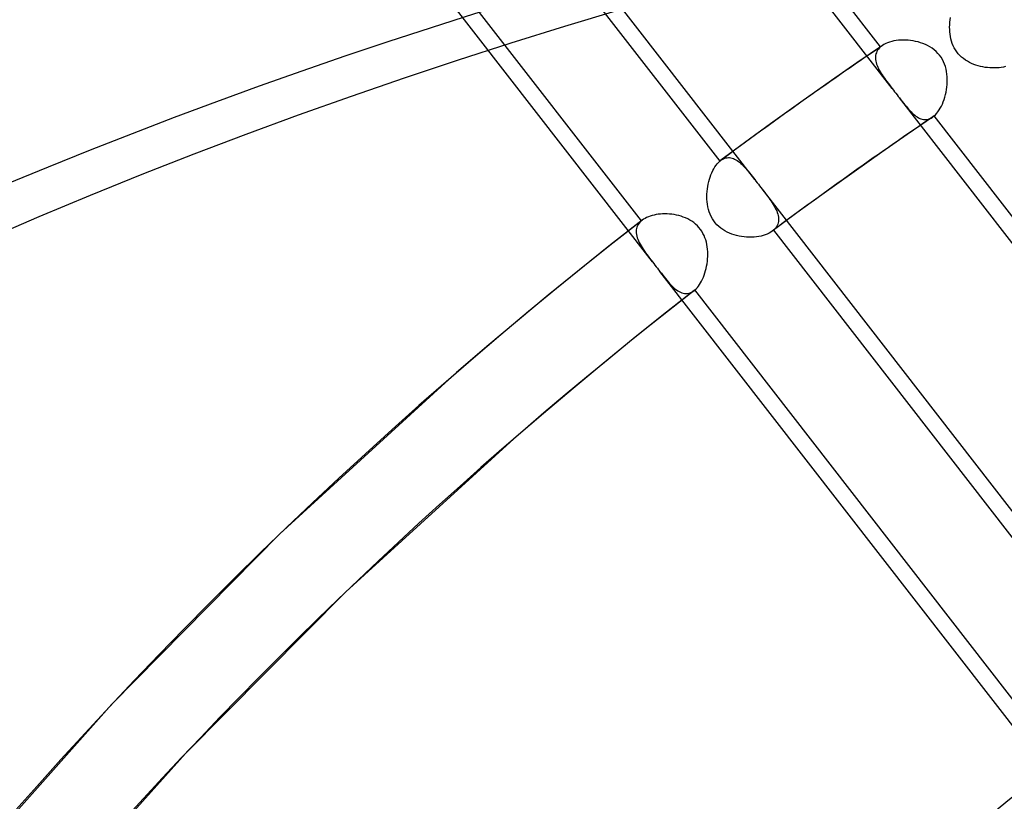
# Model space of a CAD drawing. Header units: millimetres. Extents: x -192 to 186, y -241 to 236.
# Tile 27 of 89: x -83 to -65, y 122 to 136. Entities that reach past the tile are written whole.
import ezdxf

# ---------------------------------------------------------------- set-up
doc = ezdxf.new("R2010")
doc.units = ezdxf.units.MM
doc.layers.add('MAIN-1', color=7, linetype='Continuous')
doc.layers.add('MAIN-2', color=7, linetype='Continuous')

msp = doc.modelspace()

# ---------------------------------------------------------------- linework, layer by layer
at = {"layer": 'MAIN-1'}
for centre, major_axis, start_param, end_param in [((-0.5, -0.433), (108.018, -124.728), 0.713724, 3.400514), ((-3.25, -2.815), (-104.417, 120.571), -0.857072, 0)]:
    msp.add_ellipse(centre, major_axis=major_axis, ratio=0.75, start_param=start_param, end_param=end_param, dxfattribs=at)
at = {"layer": 'MAIN-2'}
for p, q in [((-66.891, 134.752), (-74.197, 144.167)), ((-67.102, 135.508), (-73.703, 144.014)), ((-69.38, 133.103), (-76.821, 142.691)), ((-76.615, 141.943), (-70.014, 133.436)), ((-71.232, 131.611), (-78.564, 141.06)), ((-71.435, 132.355), (-78.038, 140.865)), ((-65.851, 135.866), (-65.849, 135.909)), ((-65.849, 135.909), (-65.846, 135.952)), ((-65.846, 135.952), (-65.84, 135.995)), ((-65.84, 135.995), (-65.834, 136.037)), ((-65.85, 135.822), (-65.851, 135.866)), ((-65.848, 135.779), (-65.85, 135.822)), ((-65.844, 135.736), (-65.848, 135.779)), ((-65.837, 135.693), (-65.844, 135.736)), ((-67.04, 135.551), (-67.069, 135.533)), ((-67.008, 135.567), (-67.04, 135.551)), ((-66.975, 135.582), (-67.008, 135.567)), ((-66.939, 135.594), (-66.975, 135.582)), ((-66.901, 135.605), (-66.939, 135.594)), ((-66.862, 135.614), (-66.901, 135.605)), ((-66.821, 135.621), (-66.862, 135.614)), ((-66.779, 135.626), (-66.821, 135.621)), ((-66.736, 135.629), (-66.779, 135.626)), ((-66.693, 135.63), (-66.736, 135.629)), ((-66.648, 135.63), (-66.693, 135.63)), ((-66.603, 135.627), (-66.648, 135.63)), ((-66.558, 135.623), (-66.603, 135.627)), ((-66.513, 135.616), (-66.558, 135.623)), ((-66.467, 135.607), (-66.513, 135.616)), ((-66.422, 135.596), (-66.467, 135.607)), ((-66.378, 135.583), (-66.422, 135.596)), ((-66.334, 135.568), (-66.378, 135.583)), ((-66.291, 135.55), (-66.334, 135.568)), ((-66.249, 135.53), (-66.291, 135.55)), ((-65.828, 135.65), (-65.837, 135.693)), ((-65.817, 135.608), (-65.828, 135.65)), ((-65.803, 135.567), (-65.817, 135.608)), ((-65.787, 135.527), (-65.803, 135.567)), ((-67.069, 135.533), (-67.531, 135.217)), ((-67.186, 135.379), (-67.191, 135.354)), ((-67.178, 135.402), (-67.186, 135.379)), ((-67.168, 135.425), (-67.178, 135.402)), ((-67.155, 135.447), (-67.168, 135.425)), ((-67.14, 135.468), (-67.155, 135.447)), ((-67.122, 135.488), (-67.14, 135.468)), ((-67.102, 135.508), (-67.122, 135.488)), ((-67.097, 135.512), (-67.102, 135.508)), ((-67.092, 135.516), (-67.097, 135.512)), ((-67.086, 135.521), (-67.092, 135.516)), ((-67.08, 135.525), (-67.086, 135.521)), ((-67.075, 135.529), (-67.08, 135.525)), ((-67.069, 135.533), (-67.075, 135.529)), ((-66.208, 135.507), (-66.249, 135.53)), ((-66.169, 135.482), (-66.208, 135.507)), ((-66.132, 135.454), (-66.169, 135.482)), ((-66.097, 135.424), (-66.132, 135.454)), ((-66.064, 135.39), (-66.097, 135.424)), ((-66.034, 135.355), (-66.064, 135.39)), ((-65.767, 135.488), (-65.787, 135.527)), ((-65.746, 135.451), (-65.767, 135.488)), ((-65.721, 135.416), (-65.746, 135.451)), ((-65.695, 135.382), (-65.721, 135.416)), ((-65.666, 135.351), (-65.695, 135.382)), ((-67.531, 135.217), (-67.99, 134.898)), ((-67.191, 135.354), (-67.194, 135.329)), ((-67.194, 135.329), (-67.194, 135.304)), ((-67.194, 135.304), (-67.193, 135.278)), ((-67.193, 135.278), (-67.189, 135.251)), ((-67.189, 135.251), (-67.183, 135.224)), ((-67.183, 135.224), (-67.175, 135.197)), ((-67.175, 135.197), (-67.165, 135.169)), ((-66.007, 135.318), (-66.034, 135.355)), ((-65.983, 135.279), (-66.007, 135.318)), ((-65.962, 135.237), (-65.983, 135.279)), ((-65.943, 135.194), (-65.962, 135.237)), ((-65.928, 135.15), (-65.943, 135.194)), ((-65.635, 135.321), (-65.666, 135.351)), ((-65.601, 135.294), (-65.635, 135.321)), ((-65.566, 135.269), (-65.601, 135.294)), ((-65.53, 135.246), (-65.566, 135.269)), ((-65.492, 135.225), (-65.53, 135.246)), ((-65.453, 135.207), (-65.492, 135.225)), ((-65.414, 135.19), (-65.453, 135.207)), ((-65.374, 135.176), (-65.414, 135.19)), ((-67.165, 135.169), (-67.153, 135.141)), ((-67.153, 135.141), (-67.14, 135.113)), ((-67.14, 135.113), (-67.125, 135.084)), ((-67.125, 135.084), (-67.108, 135.056)), ((-67.108, 135.056), (-67.091, 135.027)), ((-67.091, 135.027), (-67.072, 134.998)), ((-65.916, 135.105), (-65.928, 135.15)), ((-65.907, 135.059), (-65.916, 135.105)), ((-65.9, 135.013), (-65.907, 135.059)), ((-65.896, 134.967), (-65.9, 135.013)), ((-65.333, 135.163), (-65.374, 135.176)), ((-65.291, 135.152), (-65.333, 135.163)), ((-65.249, 135.143), (-65.291, 135.152)), ((-65.207, 135.136), (-65.249, 135.143)), ((-65.165, 135.131), (-65.207, 135.136)), ((-65.122, 135.127), (-65.165, 135.131)), ((-65.079, 135.125), (-65.122, 135.127)), ((-65.037, 135.125), (-65.079, 135.125)), ((-64.996, 135.126), (-65.037, 135.125)), ((-64.955, 135.13), (-64.996, 135.126)), ((-64.915, 135.135), (-64.955, 135.13)), ((-64.877, 135.141), (-64.915, 135.135)), ((-64.84, 135.15), (-64.877, 135.141)), ((-67.99, 134.898), (-68.544, 134.507)), ((-67.072, 134.998), (-67.053, 134.969)), ((-67.053, 134.969), (-67.032, 134.939)), ((-67.032, 134.939), (-67.011, 134.909)), ((-67.011, 134.909), (-66.988, 134.879)), ((-66.988, 134.879), (-66.965, 134.848)), ((-66.965, 134.848), (-66.941, 134.817)), ((-65.894, 134.921), (-65.896, 134.967)), ((-65.896, 134.827), (-65.894, 134.874)), ((-65.894, 134.874), (-65.894, 134.921)), ((-66.941, 134.817), (-66.916, 134.785)), ((-66.916, 134.785), (-66.891, 134.753)), ((-66.891, 134.753), (-66.869, 134.724)), ((-66.869, 134.724), (-66.847, 134.695)), ((-66.847, 134.695), (-66.825, 134.667)), ((-66.825, 134.667), (-66.803, 134.638)), ((-65.926, 134.642), (-65.916, 134.687)), ((-65.916, 134.687), (-65.907, 134.733)), ((-65.907, 134.733), (-65.901, 134.78)), ((-65.901, 134.78), (-65.896, 134.827)), ((-68.544, 134.507), (-69.095, 134.112)), ((-66.803, 134.638), (-66.781, 134.61)), ((-66.781, 134.61), (-66.759, 134.582)), ((-66.759, 134.582), (-66.734, 134.55)), ((-59.319, 124.994), (-66.759, 134.582)), ((-66.734, 134.55), (-66.71, 134.519)), ((-66.71, 134.519), (-66.686, 134.489)), ((-66.686, 134.489), (-66.663, 134.46)), ((-65.983, 134.472), (-65.967, 134.512)), ((-65.967, 134.512), (-65.952, 134.554)), ((-65.952, 134.554), (-65.938, 134.597)), ((-65.938, 134.597), (-65.926, 134.642)), ((-66.663, 134.46), (-66.64, 134.432)), ((-66.64, 134.432), (-66.617, 134.405)), ((-66.617, 134.405), (-66.595, 134.379)), ((-66.595, 134.379), (-66.573, 134.355)), ((-66.573, 134.355), (-66.55, 134.331)), ((-66.55, 134.331), (-66.528, 134.309)), ((-66.528, 134.309), (-66.506, 134.289)), ((-66.108, 134.279), (-66.084, 134.305)), ((-66.084, 134.305), (-66.062, 134.333)), ((-66.062, 134.333), (-66.041, 134.364)), ((-66.041, 134.364), (-66.02, 134.398)), ((-66.02, 134.398), (-66.001, 134.434)), ((-66.001, 134.434), (-65.983, 134.472)), ((-66.163, 134.233), (-66.623, 133.917)), ((-66.506, 134.289), (-66.483, 134.27)), ((-66.483, 134.27), (-66.461, 134.252)), ((-66.461, 134.252), (-66.438, 134.237)), ((-66.438, 134.237), (-66.416, 134.223)), ((-66.416, 134.223), (-66.393, 134.212)), ((-66.393, 134.212), (-66.37, 134.203)), ((-66.37, 134.203), (-66.347, 134.196)), ((-66.347, 134.196), (-66.324, 134.192)), ((-66.324, 134.192), (-66.301, 134.19)), ((-66.301, 134.19), (-66.278, 134.19)), ((-66.278, 134.19), (-66.255, 134.193)), ((-66.255, 134.193), (-66.231, 134.199)), ((-66.231, 134.199), (-66.209, 134.207)), ((-66.209, 134.207), (-66.186, 134.218)), ((-66.186, 134.218), (-66.163, 134.232)), ((-66.163, 134.232), (-66.158, 134.236)), ((-66.158, 134.236), (-66.153, 134.24)), ((-66.153, 134.24), (-66.147, 134.244)), ((-66.147, 134.244), (-66.142, 134.248)), ((-66.142, 134.248), (-66.137, 134.252)), ((-66.137, 134.252), (-66.132, 134.257)), ((-66.132, 134.257), (-66.108, 134.279)), ((-59.53, 125.75), (-66.132, 134.257)), ((-69.095, 134.112), (-69.546, 133.784)), ((-69.546, 133.784), (-69.995, 133.452)), ((-66.623, 133.917), (-67.082, 133.599)), ((-67.082, 133.599), (-67.625, 133.216)), ((-70.06, 133.39), (-70.037, 133.414)), ((-70.037, 133.414), (-70.014, 133.436)), ((-70.014, 133.436), (-70.011, 133.439)), ((-70.011, 133.439), (-70.007, 133.442)), ((-70.007, 133.442), (-70.004, 133.445)), ((-70.004, 133.445), (-70.001, 133.447)), ((-70.001, 133.447), (-69.997, 133.45)), ((-69.997, 133.45), (-69.994, 133.452)), ((-69.994, 133.452), (-69.972, 133.467)), ((-69.972, 133.467), (-69.95, 133.479)), ((-69.95, 133.479), (-69.927, 133.489)), ((-69.927, 133.489), (-69.905, 133.496)), ((-69.905, 133.496), (-69.882, 133.5)), ((-69.882, 133.5), (-69.859, 133.502)), ((-69.859, 133.502), (-69.836, 133.502)), ((-69.836, 133.502), (-69.813, 133.499)), ((-69.813, 133.499), (-69.79, 133.493)), ((-69.79, 133.493), (-69.767, 133.485)), ((-69.767, 133.485), (-69.745, 133.475)), ((-69.745, 133.475), (-69.722, 133.463)), ((-69.722, 133.463), (-69.699, 133.449)), ((-69.699, 133.449), (-69.677, 133.433)), ((-69.677, 133.433), (-69.655, 133.416)), ((-69.655, 133.416), (-69.633, 133.396)), ((-70.174, 133.19), (-70.158, 133.228)), ((-70.158, 133.228), (-70.14, 133.265)), ((-70.14, 133.265), (-70.122, 133.299)), ((-70.122, 133.299), (-70.102, 133.332)), ((-70.102, 133.332), (-70.081, 133.362)), ((-70.081, 133.362), (-70.06, 133.39)), ((-69.633, 133.396), (-69.611, 133.376)), ((-69.611, 133.376), (-69.588, 133.354)), ((-69.588, 133.354), (-69.566, 133.33)), ((-69.566, 133.33), (-69.544, 133.306)), ((-69.544, 133.306), (-69.522, 133.28)), ((-69.522, 133.28), (-69.499, 133.253)), ((-69.499, 133.253), (-69.476, 133.225)), ((-69.476, 133.225), (-69.453, 133.196)), ((-70.223, 133.022), (-70.213, 133.066)), ((-70.213, 133.066), (-70.202, 133.108)), ((-70.202, 133.108), (-70.188, 133.15)), ((-70.188, 133.15), (-70.174, 133.19)), ((-69.453, 133.196), (-69.429, 133.166)), ((-69.429, 133.166), (-69.405, 133.135)), ((-69.405, 133.135), (-69.381, 133.103)), ((-69.381, 133.103), (-69.359, 133.075)), ((-69.359, 133.075), (-69.337, 133.047)), ((-69.337, 133.047), (-69.315, 133.018)), ((-67.625, 133.216), (-68.165, 132.828)), ((-70.247, 132.841), (-70.244, 132.887)), ((-70.244, 132.887), (-70.239, 132.933)), ((-70.239, 132.933), (-70.232, 132.978)), ((-70.232, 132.978), (-70.223, 133.022)), ((-69.315, 133.018), (-69.293, 132.99)), ((-69.293, 132.99), (-69.27, 132.961)), ((-69.27, 132.961), (-69.248, 132.932)), ((-61.808, 123.345), (-69.248, 132.933)), ((-69.248, 132.932), (-69.223, 132.899)), ((-69.223, 132.899), (-69.198, 132.867)), ((-70.248, 132.795), (-70.247, 132.841)), ((-70.247, 132.748), (-70.248, 132.795)), ((-70.244, 132.702), (-70.247, 132.748)), ((-70.238, 132.655), (-70.244, 132.702)), ((-69.198, 132.867), (-69.173, 132.835)), ((-69.173, 132.835), (-69.15, 132.804)), ((-69.15, 132.804), (-69.127, 132.773)), ((-69.127, 132.773), (-69.105, 132.742)), ((-69.105, 132.742), (-69.084, 132.712)), ((-69.084, 132.712), (-69.064, 132.682)), ((-68.165, 132.828), (-68.616, 132.5)), ((-70.23, 132.61), (-70.238, 132.655)), ((-70.22, 132.564), (-70.23, 132.61)), ((-70.207, 132.52), (-70.22, 132.564)), ((-70.19, 132.477), (-70.207, 132.52)), ((-69.064, 132.682), (-69.045, 132.652)), ((-69.045, 132.652), (-69.028, 132.622)), ((-69.028, 132.622), (-69.012, 132.593)), ((-69.012, 132.593), (-68.997, 132.564)), ((-68.997, 132.564), (-68.984, 132.535)), ((-68.984, 132.535), (-68.973, 132.507)), ((-71.42, 132.367), (-71.991, 131.919)), ((-71.456, 132.335), (-71.475, 132.313)), ((-71.435, 132.355), (-71.456, 132.335)), ((-71.432, 132.357), (-71.435, 132.355)), ((-71.43, 132.359), (-71.432, 132.357)), ((-71.428, 132.361), (-71.43, 132.359)), ((-71.425, 132.363), (-71.428, 132.361)), ((-71.423, 132.365), (-71.425, 132.363)), ((-71.42, 132.367), (-71.423, 132.365)), ((-71.395, 132.385), (-71.42, 132.367)), ((-71.368, 132.401), (-71.395, 132.385)), ((-71.339, 132.416), (-71.368, 132.401)), ((-71.308, 132.43), (-71.339, 132.416)), ((-71.275, 132.442), (-71.308, 132.43)), ((-71.24, 132.452), (-71.275, 132.442)), ((-71.204, 132.461), (-71.24, 132.452)), ((-71.167, 132.469), (-71.204, 132.461)), ((-71.129, 132.475), (-71.167, 132.469)), ((-71.089, 132.479), (-71.129, 132.475)), ((-71.049, 132.481), (-71.089, 132.479)), ((-71.008, 132.482), (-71.049, 132.481)), ((-70.967, 132.481), (-71.008, 132.482)), ((-70.925, 132.479), (-70.967, 132.481)), ((-70.883, 132.475), (-70.925, 132.479)), ((-70.841, 132.469), (-70.883, 132.475)), ((-70.799, 132.461), (-70.841, 132.469)), ((-70.757, 132.451), (-70.799, 132.461)), ((-70.716, 132.439), (-70.757, 132.451)), ((-70.675, 132.425), (-70.716, 132.439)), ((-70.635, 132.409), (-70.675, 132.425)), ((-70.596, 132.391), (-70.635, 132.409)), ((-70.558, 132.371), (-70.596, 132.391)), ((-70.521, 132.348), (-70.558, 132.371)), ((-70.486, 132.323), (-70.521, 132.348)), ((-70.171, 132.434), (-70.19, 132.477)), ((-70.149, 132.394), (-70.171, 132.434)), ((-70.124, 132.355), (-70.149, 132.394)), ((-70.097, 132.319), (-70.124, 132.355)), ((-68.616, 132.5), (-69.064, 132.169)), ((-68.973, 132.507), (-68.964, 132.478)), ((-68.964, 132.478), (-68.957, 132.451)), ((-68.953, 132.344), (-68.958, 132.319)), ((-68.957, 132.451), (-68.953, 132.423)), ((-68.953, 132.423), (-68.95, 132.396)), ((-68.95, 132.37), (-68.953, 132.344)), ((-68.95, 132.396), (-68.95, 132.37)), ((-71.526, 132.191), (-71.528, 132.164)), ((-71.528, 132.164), (-71.528, 132.137)), ((-71.522, 132.217), (-71.526, 132.191)), ((-71.514, 132.242), (-71.522, 132.217)), ((-71.504, 132.267), (-71.514, 132.242)), ((-71.491, 132.291), (-71.504, 132.267)), ((-71.475, 132.313), (-71.491, 132.291)), ((-70.453, 132.296), (-70.486, 132.323)), ((-70.421, 132.266), (-70.453, 132.296)), ((-70.392, 132.235), (-70.421, 132.266)), ((-70.365, 132.201), (-70.392, 132.235)), ((-70.341, 132.166), (-70.365, 132.201)), ((-70.319, 132.129), (-70.341, 132.166)), ((-70.066, 132.284), (-70.097, 132.319)), ((-70.033, 132.253), (-70.066, 132.284)), ((-69.998, 132.223), (-70.033, 132.253)), ((-69.96, 132.196), (-69.998, 132.223)), ((-69.921, 132.172), (-69.96, 132.196)), ((-69.881, 132.151), (-69.921, 132.172)), ((-69.064, 132.169), (-69.092, 132.15)), ((-69.06, 132.171), (-69.064, 132.169)), ((-69.057, 132.174), (-69.06, 132.171)), ((-69.053, 132.177), (-69.057, 132.174)), ((-69.05, 132.18), (-69.053, 132.177)), ((-69.047, 132.182), (-69.05, 132.18)), ((-69.043, 132.185), (-69.047, 132.182)), ((-69.022, 132.205), (-69.043, 132.185)), ((-69.043, 132.185), (-62.442, 123.679)), ((-69.004, 132.226), (-69.022, 132.205)), ((-68.989, 132.248), (-69.004, 132.226)), ((-68.976, 132.271), (-68.989, 132.248)), ((-68.965, 132.294), (-68.976, 132.271)), ((-68.958, 132.319), (-68.965, 132.294)), ((-71.528, 132.137), (-71.525, 132.109)), ((-71.525, 132.109), (-71.519, 132.08)), ((-71.519, 132.08), (-71.511, 132.051)), ((-71.511, 132.051), (-71.501, 132.022)), ((-71.501, 132.022), (-71.489, 131.992)), ((-71.489, 131.992), (-71.475, 131.962)), ((-70.3, 132.09), (-70.319, 132.129)), ((-70.283, 132.05), (-70.3, 132.09)), ((-70.269, 132.009), (-70.283, 132.05)), ((-70.257, 131.968), (-70.269, 132.009)), ((-69.839, 132.132), (-69.881, 132.151)), ((-69.797, 132.115), (-69.839, 132.132)), ((-69.753, 132.101), (-69.797, 132.115)), ((-69.709, 132.089), (-69.753, 132.101)), ((-69.665, 132.079), (-69.709, 132.089)), ((-69.619, 132.071), (-69.665, 132.079)), ((-69.574, 132.065), (-69.619, 132.071)), ((-69.528, 132.061), (-69.574, 132.065)), ((-69.483, 132.06), (-69.528, 132.061)), ((-69.438, 132.06), (-69.483, 132.06)), ((-69.393, 132.062), (-69.438, 132.06)), ((-69.35, 132.067), (-69.393, 132.062)), ((-69.308, 132.073), (-69.35, 132.067)), ((-69.267, 132.081), (-69.308, 132.073)), ((-69.228, 132.091), (-69.267, 132.081)), ((-69.19, 132.104), (-69.228, 132.091)), ((-69.155, 132.117), (-69.19, 132.104)), ((-69.122, 132.133), (-69.155, 132.117)), ((-69.092, 132.15), (-69.122, 132.133)), ((-71.991, 131.919), (-72.557, 131.466)), ((-71.475, 131.962), (-71.459, 131.932)), ((-71.459, 131.932), (-71.441, 131.902)), ((-71.441, 131.902), (-71.422, 131.871)), ((-71.422, 131.871), (-71.402, 131.84)), ((-71.402, 131.84), (-71.381, 131.809)), ((-71.381, 131.809), (-71.358, 131.778)), ((-70.248, 131.926), (-70.257, 131.968)), ((-70.241, 131.883), (-70.248, 131.926)), ((-70.236, 131.84), (-70.241, 131.883)), ((-70.233, 131.797), (-70.236, 131.84)), ((-71.358, 131.778), (-71.335, 131.745)), ((-71.335, 131.745), (-71.31, 131.713)), ((-71.31, 131.713), (-71.285, 131.679)), ((-71.285, 131.679), (-71.259, 131.646)), ((-71.259, 131.646), (-71.232, 131.611)), ((-70.244, 131.58), (-70.239, 131.623)), ((-70.239, 131.623), (-70.235, 131.667)), ((-70.235, 131.667), (-70.232, 131.71)), ((-70.232, 131.754), (-70.233, 131.797)), ((-70.232, 131.71), (-70.232, 131.754)), ((-72.557, 131.466), (-73.12, 131.008)), ((-71.232, 131.611), (-71.21, 131.583)), ((-71.21, 131.583), (-71.188, 131.554)), ((-71.188, 131.554), (-71.166, 131.525)), ((-71.166, 131.525), (-71.144, 131.497)), ((-71.144, 131.497), (-71.122, 131.468)), ((-71.122, 131.468), (-71.1, 131.44)), ((-63.657, 121.85), (-71.1, 131.441)), ((-70.283, 131.413), (-70.271, 131.454)), ((-70.271, 131.454), (-70.261, 131.495)), ((-70.261, 131.495), (-70.252, 131.537)), ((-70.252, 131.537), (-70.244, 131.58)), ((-71.1, 131.44), (-71.073, 131.406)), ((-71.073, 131.406), (-71.047, 131.373)), ((-71.047, 131.373), (-71.021, 131.34)), ((-71.021, 131.34), (-70.996, 131.309)), ((-70.996, 131.309), (-70.971, 131.279)), ((-70.971, 131.279), (-70.947, 131.25)), ((-70.361, 131.232), (-70.343, 131.265)), ((-70.343, 131.265), (-70.326, 131.3)), ((-70.326, 131.3), (-70.31, 131.336)), ((-70.31, 131.336), (-70.296, 131.374)), ((-70.296, 131.374), (-70.283, 131.413)), ((-70.477, 131.092), (-71.032, 130.657)), ((-70.947, 131.25), (-70.923, 131.223)), ((-70.923, 131.223), (-70.898, 131.196)), ((-70.898, 131.196), (-70.874, 131.172)), ((-70.874, 131.172), (-70.85, 131.149)), ((-70.85, 131.149), (-70.826, 131.127)), ((-70.826, 131.127), (-70.801, 131.108)), ((-70.801, 131.108), (-70.776, 131.09)), ((-70.776, 131.09), (-70.752, 131.075)), ((-70.502, 131.075), (-70.478, 131.092)), ((-70.478, 131.092), (-70.475, 131.094)), ((-70.475, 131.094), (-70.473, 131.096)), ((-70.473, 131.096), (-70.471, 131.098)), ((-70.471, 131.098), (-70.468, 131.1)), ((-70.468, 131.1), (-70.466, 131.102)), ((-70.466, 131.102), (-70.464, 131.104)), ((-70.464, 131.104), (-70.441, 131.124)), ((-63.86, 122.593), (-70.464, 131.104)), ((-70.441, 131.124), (-70.42, 131.148)), ((-70.42, 131.148), (-70.399, 131.174)), ((-70.399, 131.174), (-70.38, 131.202)), ((-70.38, 131.202), (-70.361, 131.232)), ((-73.12, 131.008), (-73.678, 130.546)), ((-70.752, 131.075), (-70.727, 131.062)), ((-70.727, 131.062), (-70.702, 131.052)), ((-70.702, 131.052), (-70.677, 131.045)), ((-70.677, 131.045), (-70.652, 131.04)), ((-70.652, 131.04), (-70.627, 131.038)), ((-70.627, 131.038), (-70.601, 131.039)), ((-70.601, 131.039), (-70.576, 131.043)), ((-70.576, 131.043), (-70.551, 131.051)), ((-70.551, 131.051), (-70.526, 131.061)), ((-70.526, 131.061), (-70.502, 131.075)), ((-71.032, 130.657), (-71.582, 130.216)), ((-73.678, 130.546), (-74.232, 130.078)), ((-71.582, 130.216), (-72.129, 129.771)), ((-74.232, 130.078), (-74.782, 129.606)), ((-72.129, 129.771), (-72.671, 129.321)), ((-74.782, 129.606), (-77.981, 126.687)), ((-72.671, 129.321), (-73.21, 128.867)), ((-73.21, 128.867), (-73.745, 128.408)), ((-73.745, 128.408), (-76.789, 125.633)), ((-77.981, 126.687), (-81.026, 123.602)), ((-76.789, 125.633), (-79.693, 122.705)), ((-81.026, 123.602), (-83.926, 120.341)), ((-79.693, 122.705), (-82.463, 119.615))]:
    msp.add_line(p, q, dxfattribs=at)
for centre, major_axis, start_param, end_param in [((12.606, 10.917), (-114.658, 132.395), -1.616769, -0.097375), ((12.606, 10.917), (113.62, -131.197), 1.525469, 3.043573), ((8.206, 7.106), (-114.658, 132.395), -1.616769, -0.097375), ((17.006, 14.727), (-109.47, 126.405), -1.614811, -0.099333), ((8.206, 7.106), (113.62, -131.197), 1.524472, 3.04457), ((17.006, 14.727), (108.432, -125.206), 1.526722, 3.04232), ((3.806, 3.296), (-114.658, 132.395), -1.616769, -0.097375), ((21.406, 18.538), (-104.281, 120.414), -1.613426, -0.100717), ((3.806, 3.296), (113.62, -131.197), 1.524472, 3.04457), ((21.406, 18.538), (103.244, -119.216), 1.529278, 3.039764), ((21.406, 18.538), (-96.188, 111.068), -1.610102, -0.104042), ((0, 0), (-107.363, 123.972), -2.427868, 0.713724), ((-2.75, -2.382), (-103.763, 119.815), -0.857072, 0.214469), ((21.406, 18.538), (-104.281, 120.414), -0.04263, 0.713724), ((21.406, 18.538), (103.244, -119.216), 3.100074, 3.490383), ((21.406, 18.538), (-96.188, 111.068), -0.087856, -0.055492), ((21.406, 18.538), (95.15, -109.87), 3.05356, 3.086277), ((21.406, 18.538), (-96.188, 111.068), -0.039306, 0.713724), ((21.406, 18.538), (95.15, -109.87), 3.10264, 3.398136), ((21.406, 18.538), (-88.094, 101.723), -0.036331, 0.713724)]:
    msp.add_ellipse(centre, major_axis=major_axis, ratio=0.75, start_param=start_param, end_param=end_param, dxfattribs=at)

doc.saveas('drawing.dxf')
